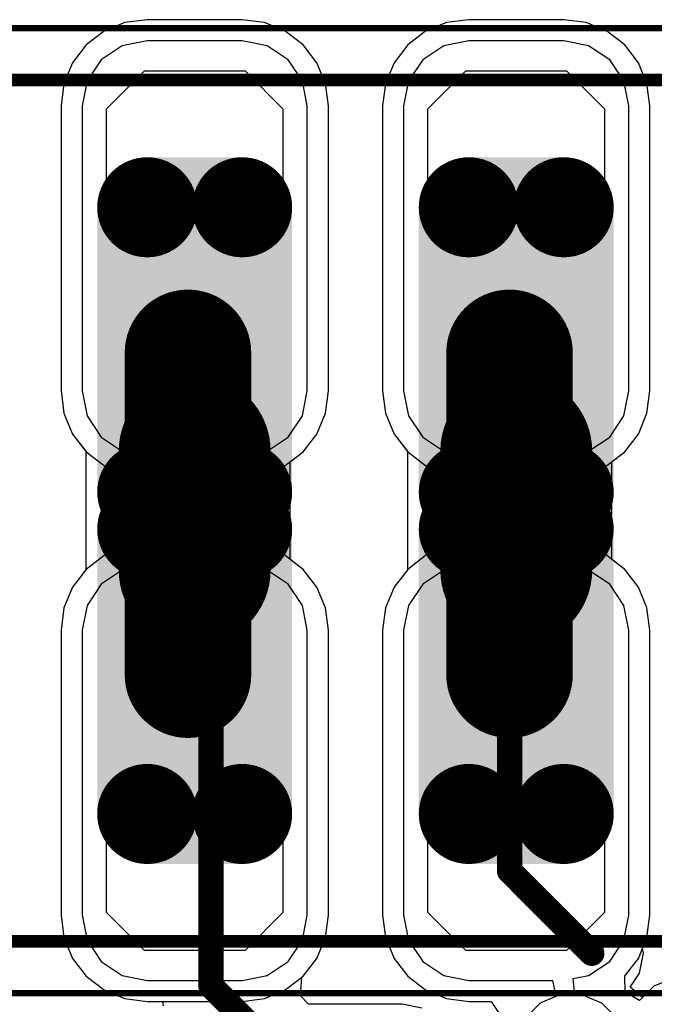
# Model space of a CAD drawing. Header units: millimetres. Extents: x -0.08 to 3.17, y -0.08 to 4.88.
# Tile 185 of 256: x 1.29 to 1.49, y 3.11 to 3.41. Entities that reach past the tile are written whole.
import ezdxf

# ---------------------------------------------------------------- set-up
doc = ezdxf.new("R2010")
doc.units = ezdxf.units.MM
doc.header["$MEASUREMENT"] = 0
for name, color, linetype in [('BottomLayer', 5, 'Continuous'), ('BottomSolder', 6, 'Continuous'), ('Mechanical13', 56, 'Continuous'), ('Mechanical15', 56, 'Continuous'), ('MidLayer1', 16, 'Continuous'), ('MidLayer2', 76, 'Continuous'), ('MultiLayer', 9, 'Continuous'), ('PadHoleLayer', 156, 'Continuous'), ('TopLayer', 1, 'Continuous'), ('TopPaste', 8, 'Continuous'), ('TopSolder', 216, 'Continuous')]:
    doc.layers.add(name, color=color, linetype=linetype)

# ---------------------------------------------------------------- blocks, each defined once
blk = doc.blocks.new('HLE_115_02_F_DV_F_________1_549')
at = {"layer": 'BottomLayer', "const_width": 0.01476}
for points in [[(-0.22215, 0.09429, 1), (-0.20738, 0.09429, 1)], [(-0.19262, 0.09429, 1), (-0.17785, 0.09429, 1)], [(-0.12215, 0.09429, 1), (-0.10738, 0.09429, 1)], [(-0.09262, 0.09429, 1), (-0.07785, 0.09429, 1)], [(-0.22215, 0.00571, 1), (-0.20738, 0.00571, 1)], [(-0.19262, 0.00571, 1), (-0.17785, 0.00571, 1)], [(-0.12215, 0.00571, 1), (-0.10738, 0.00571, 1)], [(-0.09262, 0.00571, 1), (-0.07785, 0.00571, 1)], [(-0.22215, -0.00571, 1), (-0.20738, -0.00571, 1)], [(-0.19262, -0.00571, 1), (-0.17785, -0.00571, 1)], [(-0.12215, -0.00571, 1), (-0.10738, -0.00571, 1)], [(-0.09262, -0.00571, 1), (-0.07785, -0.00571, 1)], [(-0.22215, -0.09429, 1), (-0.20738, -0.09429, 1)], [(-0.19262, -0.09429, 1), (-0.17785, -0.09429, 1)], [(-0.12215, -0.09429, 1), (-0.10738, -0.09429, 1)], [(-0.09262, -0.09429, 1), (-0.07785, -0.09429, 1)]]:
    blk.add_lwpolyline(points, format="xyb", close=True, dxfattribs=at)
at = {"layer": 'BottomLayer'}
for points in [[(-0.21476, -0.00906), (-0.18524, -0.00906), (-0.21476, 0.10906), (-0.18524, 0.10906)], [(-0.11476, -0.00906), (-0.08524, -0.00906), (-0.11476, 0.10906), (-0.08524, 0.10906)], [(-0.22953, 0.00571), (-0.17047, 0.00571), (-0.22953, 0.09429), (-0.17047, 0.09429)], [(-0.12953, 0.00571), (-0.07047, 0.00571), (-0.12953, 0.09429), (-0.07047, 0.09429)], [(-0.18524, 0.00906), (-0.21476, 0.00906), (-0.18524, -0.10906), (-0.21476, -0.10906)], [(-0.08524, 0.00906), (-0.11476, 0.00906), (-0.08524, -0.10906), (-0.11476, -0.10906)], [(-0.17047, -0.00571), (-0.22953, -0.00571), (-0.17047, -0.09429), (-0.22953, -0.09429)], [(-0.07047, -0.00571), (-0.12953, -0.00571), (-0.07047, -0.09429), (-0.12953, -0.09429)]]:
    blk.add_solid(points, dxfattribs=at)
at = {"layer": 'BottomSolder', "const_width": 0.01555}
for points in [[(-0.22254, 0.09429, 1), (-0.20699, 0.09429, 1)], [(-0.19301, 0.09429, 1), (-0.17746, 0.09429, 1)], [(-0.12254, 0.09429, 1), (-0.10699, 0.09429, 1)], [(-0.09301, 0.09429, 1), (-0.07746, 0.09429, 1)], [(-0.22254, 0.00571, 1), (-0.20699, 0.00571, 1)], [(-0.19301, 0.00571, 1), (-0.17746, 0.00571, 1)], [(-0.12254, 0.00571, 1), (-0.10699, 0.00571, 1)], [(-0.09301, 0.00571, 1), (-0.07746, 0.00571, 1)], [(-0.22254, -0.00571, 1), (-0.20699, -0.00571, 1)], [(-0.19301, -0.00571, 1), (-0.17746, -0.00571, 1)], [(-0.12254, -0.00571, 1), (-0.10699, -0.00571, 1)], [(-0.09301, -0.00571, 1), (-0.07746, -0.00571, 1)], [(-0.22254, -0.09429, 1), (-0.20699, -0.09429, 1)], [(-0.19301, -0.09429, 1), (-0.17746, -0.09429, 1)], [(-0.12254, -0.09429, 1), (-0.10699, -0.09429, 1)], [(-0.09301, -0.09429, 1), (-0.07746, -0.09429, 1)]]:
    blk.add_lwpolyline(points, format="xyb", close=True, dxfattribs=at)
at = {"layer": 'BottomSolder'}
for points in [[(-0.21476, -0.00984), (-0.18524, -0.00984), (-0.21476, 0.10984), (-0.18524, 0.10984)], [(-0.11476, -0.00984), (-0.08524, -0.00984), (-0.11476, 0.10984), (-0.08524, 0.10984)], [(-0.23031, 0.00571), (-0.16969, 0.00571), (-0.23031, 0.09429), (-0.16969, 0.09429)], [(-0.13031, 0.00571), (-0.06969, 0.00571), (-0.13031, 0.09429), (-0.06969, 0.09429)], [(-0.18524, 0.00984), (-0.21476, 0.00984), (-0.18524, -0.10984), (-0.21476, -0.10984)], [(-0.08524, 0.00984), (-0.11476, 0.00984), (-0.08524, -0.10984), (-0.11476, -0.10984)], [(-0.16969, -0.00571), (-0.23031, -0.00571), (-0.16969, -0.09429), (-0.23031, -0.09429)], [(-0.06969, -0.00571), (-0.13031, -0.00571), (-0.06969, -0.09429), (-0.13031, -0.09429)]]:
    blk.add_solid(points, dxfattribs=at)
at = {"layer": 'Mechanical13', "const_width": 0.00394}
for points in [[(-0.74409, 0.13386), (0.74409, 0.13386)], [(-0.74409, -0.13386), (0.74409, -0.13386)]]:
    blk.add_lwpolyline(points, dxfattribs=at)
at = {"layer": 'Mechanical15', "const_width": 0.00197}
for points in [[(-0.75197, 0.15), (0.75197, 0.15)], [(-0.75197, -0.15), (0.75197, -0.15)]]:
    blk.add_lwpolyline(points, dxfattribs=at)
at = {"layer": 'MidLayer1', "const_width": 0.01476}
for points in [[(-0.22215, 0.09429, 1), (-0.20738, 0.09429, 1)], [(-0.19262, 0.09429, 1), (-0.17785, 0.09429, 1)], [(-0.12215, 0.09429, 1), (-0.10738, 0.09429, 1)], [(-0.09262, 0.09429, 1), (-0.07785, 0.09429, 1)], [(-0.22215, 0.00571, 1), (-0.20738, 0.00571, 1)], [(-0.19262, 0.00571, 1), (-0.17785, 0.00571, 1)], [(-0.12215, 0.00571, 1), (-0.10738, 0.00571, 1)], [(-0.09262, 0.00571, 1), (-0.07785, 0.00571, 1)], [(-0.22215, -0.00571, 1), (-0.20738, -0.00571, 1)], [(-0.19262, -0.00571, 1), (-0.17785, -0.00571, 1)], [(-0.12215, -0.00571, 1), (-0.10738, -0.00571, 1)], [(-0.09262, -0.00571, 1), (-0.07785, -0.00571, 1)], [(-0.22215, -0.09429, 1), (-0.20738, -0.09429, 1)], [(-0.19262, -0.09429, 1), (-0.17785, -0.09429, 1)], [(-0.12215, -0.09429, 1), (-0.10738, -0.09429, 1)], [(-0.09262, -0.09429, 1), (-0.07785, -0.09429, 1)]]:
    blk.add_lwpolyline(points, format="xyb", close=True, dxfattribs=at)
at = {"layer": 'MidLayer1'}
for points in [[(-0.21476, -0.00906), (-0.18524, -0.00906), (-0.21476, 0.10906), (-0.18524, 0.10906)], [(-0.11476, -0.00906), (-0.08524, -0.00906), (-0.11476, 0.10906), (-0.08524, 0.10906)], [(-0.22953, 0.00571), (-0.17047, 0.00571), (-0.22953, 0.09429), (-0.17047, 0.09429)], [(-0.12953, 0.00571), (-0.07047, 0.00571), (-0.12953, 0.09429), (-0.07047, 0.09429)], [(-0.18524, 0.00906), (-0.21476, 0.00906), (-0.18524, -0.10906), (-0.21476, -0.10906)], [(-0.08524, 0.00906), (-0.11476, 0.00906), (-0.08524, -0.10906), (-0.11476, -0.10906)], [(-0.17047, -0.00571), (-0.22953, -0.00571), (-0.17047, -0.09429), (-0.22953, -0.09429)], [(-0.07047, -0.00571), (-0.12953, -0.00571), (-0.07047, -0.09429), (-0.12953, -0.09429)]]:
    blk.add_solid(points, dxfattribs=at)
at = {"layer": 'MidLayer2', "const_width": 0.01476}
for points in [[(-0.22215, 0.09429, 1), (-0.20738, 0.09429, 1)], [(-0.19262, 0.09429, 1), (-0.17785, 0.09429, 1)], [(-0.12215, 0.09429, 1), (-0.10738, 0.09429, 1)], [(-0.09262, 0.09429, 1), (-0.07785, 0.09429, 1)], [(-0.22215, 0.00571, 1), (-0.20738, 0.00571, 1)], [(-0.19262, 0.00571, 1), (-0.17785, 0.00571, 1)], [(-0.12215, 0.00571, 1), (-0.10738, 0.00571, 1)], [(-0.09262, 0.00571, 1), (-0.07785, 0.00571, 1)], [(-0.22215, -0.00571, 1), (-0.20738, -0.00571, 1)], [(-0.19262, -0.00571, 1), (-0.17785, -0.00571, 1)], [(-0.12215, -0.00571, 1), (-0.10738, -0.00571, 1)], [(-0.09262, -0.00571, 1), (-0.07785, -0.00571, 1)], [(-0.22215, -0.09429, 1), (-0.20738, -0.09429, 1)], [(-0.19262, -0.09429, 1), (-0.17785, -0.09429, 1)], [(-0.12215, -0.09429, 1), (-0.10738, -0.09429, 1)], [(-0.09262, -0.09429, 1), (-0.07785, -0.09429, 1)]]:
    blk.add_lwpolyline(points, format="xyb", close=True, dxfattribs=at)
at = {"layer": 'MidLayer2'}
for points in [[(-0.21476, -0.00906), (-0.18524, -0.00906), (-0.21476, 0.10906), (-0.18524, 0.10906)], [(-0.11476, -0.00906), (-0.08524, -0.00906), (-0.11476, 0.10906), (-0.08524, 0.10906)], [(-0.22953, 0.00571), (-0.17047, 0.00571), (-0.22953, 0.09429), (-0.17047, 0.09429)], [(-0.12953, 0.00571), (-0.07047, 0.00571), (-0.12953, 0.09429), (-0.07047, 0.09429)], [(-0.18524, 0.00906), (-0.21476, 0.00906), (-0.18524, -0.10906), (-0.21476, -0.10906)], [(-0.08524, 0.00906), (-0.11476, 0.00906), (-0.08524, -0.10906), (-0.11476, -0.10906)], [(-0.17047, -0.00571), (-0.22953, -0.00571), (-0.17047, -0.09429), (-0.22953, -0.09429)], [(-0.07047, -0.00571), (-0.12953, -0.00571), (-0.07047, -0.09429), (-0.12953, -0.09429)]]:
    blk.add_solid(points, dxfattribs=at)
at = {"layer": 'MultiLayer', "const_width": 0.01476}
for points in [[(-0.22215, 0.09429, 1), (-0.20738, 0.09429, 1)], [(-0.19262, 0.09429, 1), (-0.17785, 0.09429, 1)], [(-0.12215, 0.09429, 1), (-0.10738, 0.09429, 1)], [(-0.09262, 0.09429, 1), (-0.07785, 0.09429, 1)], [(-0.22215, 0.00571, 1), (-0.20738, 0.00571, 1)], [(-0.19262, 0.00571, 1), (-0.17785, 0.00571, 1)], [(-0.12215, 0.00571, 1), (-0.10738, 0.00571, 1)], [(-0.09262, 0.00571, 1), (-0.07785, 0.00571, 1)], [(-0.22215, -0.00571, 1), (-0.20738, -0.00571, 1)], [(-0.19262, -0.00571, 1), (-0.17785, -0.00571, 1)], [(-0.12215, -0.00571, 1), (-0.10738, -0.00571, 1)], [(-0.09262, -0.00571, 1), (-0.07785, -0.00571, 1)], [(-0.22215, -0.09429, 1), (-0.20738, -0.09429, 1)], [(-0.19262, -0.09429, 1), (-0.17785, -0.09429, 1)], [(-0.12215, -0.09429, 1), (-0.10738, -0.09429, 1)], [(-0.09262, -0.09429, 1), (-0.07785, -0.09429, 1)]]:
    blk.add_lwpolyline(points, format="xyb", close=True, dxfattribs=at)
at = {"layer": 'MultiLayer'}
for points in [[(-0.21476, -0.00906), (-0.18524, -0.00906), (-0.21476, 0.10906), (-0.18524, 0.10906)], [(-0.11476, -0.00906), (-0.08524, -0.00906), (-0.11476, 0.10906), (-0.08524, 0.10906)], [(-0.22953, 0.00571), (-0.17047, 0.00571), (-0.22953, 0.09429), (-0.17047, 0.09429)], [(-0.12953, 0.00571), (-0.07047, 0.00571), (-0.12953, 0.09429), (-0.07047, 0.09429)], [(-0.18524, 0.00906), (-0.21476, 0.00906), (-0.18524, -0.10906), (-0.21476, -0.10906)], [(-0.08524, 0.00906), (-0.11476, 0.00906), (-0.08524, -0.10906), (-0.11476, -0.10906)], [(-0.17047, -0.00571), (-0.22953, -0.00571), (-0.17047, -0.09429), (-0.22953, -0.09429)], [(-0.07047, -0.00571), (-0.12953, -0.00571), (-0.07047, -0.09429), (-0.12953, -0.09429)]]:
    blk.add_solid(points, dxfattribs=at)
at = {"layer": 'PadHoleLayer', "const_width": 0.02362}
for points in [[(-0.21181, 0.0185, 1), (-0.18819, 0.0185, 1)], [(-0.11181, 0.0185, 1), (-0.08819, 0.0185, 1)], [(-0.21181, -0.0185, 1), (-0.18819, -0.0185, 1)], [(-0.11181, -0.0185, 1), (-0.08819, -0.0185, 1)]]:
    blk.add_lwpolyline(points, format="xyb", close=True, dxfattribs=at)
at = {"layer": 'TopLayer', "const_width": 0.01476}
for points in [[(-0.22215, 0.09429, 1), (-0.20738, 0.09429, 1)], [(-0.19262, 0.09429, 1), (-0.17785, 0.09429, 1)], [(-0.12215, 0.09429, 1), (-0.10738, 0.09429, 1)], [(-0.09262, 0.09429, 1), (-0.07785, 0.09429, 1)], [(-0.22215, 0.00571, 1), (-0.20738, 0.00571, 1)], [(-0.19262, 0.00571, 1), (-0.17785, 0.00571, 1)], [(-0.12215, 0.00571, 1), (-0.10738, 0.00571, 1)], [(-0.09262, 0.00571, 1), (-0.07785, 0.00571, 1)], [(-0.22215, -0.00571, 1), (-0.20738, -0.00571, 1)], [(-0.19262, -0.00571, 1), (-0.17785, -0.00571, 1)], [(-0.12215, -0.00571, 1), (-0.10738, -0.00571, 1)], [(-0.09262, -0.00571, 1), (-0.07785, -0.00571, 1)], [(-0.22215, -0.09429, 1), (-0.20738, -0.09429, 1)], [(-0.19262, -0.09429, 1), (-0.17785, -0.09429, 1)], [(-0.12215, -0.09429, 1), (-0.10738, -0.09429, 1)], [(-0.09262, -0.09429, 1), (-0.07785, -0.09429, 1)]]:
    blk.add_lwpolyline(points, format="xyb", close=True, dxfattribs=at)
at = {"layer": 'TopLayer'}
for points in [[(-0.21476, -0.00906), (-0.18524, -0.00906), (-0.21476, 0.10906), (-0.18524, 0.10906)], [(-0.11476, -0.00906), (-0.08524, -0.00906), (-0.11476, 0.10906), (-0.08524, 0.10906)], [(-0.22953, 0.00571), (-0.17047, 0.00571), (-0.22953, 0.09429), (-0.17047, 0.09429)], [(-0.12953, 0.00571), (-0.07047, 0.00571), (-0.12953, 0.09429), (-0.07047, 0.09429)], [(-0.18524, 0.00906), (-0.21476, 0.00906), (-0.18524, -0.10906), (-0.21476, -0.10906)], [(-0.08524, 0.00906), (-0.11476, 0.00906), (-0.08524, -0.10906), (-0.11476, -0.10906)], [(-0.17047, -0.00571), (-0.22953, -0.00571), (-0.17047, -0.09429), (-0.22953, -0.09429)], [(-0.07047, -0.00571), (-0.12953, -0.00571), (-0.07047, -0.09429), (-0.12953, -0.09429)]]:
    blk.add_solid(points, dxfattribs=at)
at = {"layer": 'TopSolder', "const_width": 0.01555}
for points in [[(-0.22254, 0.09429, 1), (-0.20699, 0.09429, 1)], [(-0.19301, 0.09429, 1), (-0.17746, 0.09429, 1)], [(-0.12254, 0.09429, 1), (-0.10699, 0.09429, 1)], [(-0.09301, 0.09429, 1), (-0.07746, 0.09429, 1)], [(-0.22254, 0.00571, 1), (-0.20699, 0.00571, 1)], [(-0.19301, 0.00571, 1), (-0.17746, 0.00571, 1)], [(-0.12254, 0.00571, 1), (-0.10699, 0.00571, 1)], [(-0.09301, 0.00571, 1), (-0.07746, 0.00571, 1)], [(-0.22254, -0.00571, 1), (-0.20699, -0.00571, 1)], [(-0.19301, -0.00571, 1), (-0.17746, -0.00571, 1)], [(-0.12254, -0.00571, 1), (-0.10699, -0.00571, 1)], [(-0.09301, -0.00571, 1), (-0.07746, -0.00571, 1)], [(-0.22254, -0.09429, 1), (-0.20699, -0.09429, 1)], [(-0.19301, -0.09429, 1), (-0.17746, -0.09429, 1)], [(-0.12254, -0.09429, 1), (-0.10699, -0.09429, 1)], [(-0.09301, -0.09429, 1), (-0.07746, -0.09429, 1)]]:
    blk.add_lwpolyline(points, format="xyb", close=True, dxfattribs=at)
at = {"layer": 'TopSolder'}
for points in [[(-0.21476, -0.00984), (-0.18524, -0.00984), (-0.21476, 0.10984), (-0.18524, 0.10984)], [(-0.11476, -0.00984), (-0.08524, -0.00984), (-0.11476, 0.10984), (-0.08524, 0.10984)], [(-0.23031, 0.00571), (-0.16969, 0.00571), (-0.23031, 0.09429), (-0.16969, 0.09429)], [(-0.13031, 0.00571), (-0.06969, 0.00571), (-0.13031, 0.09429), (-0.06969, 0.09429)], [(-0.22953, 0.07776), (-0.17047, 0.07776), (-0.22953, 0.0876), (-0.17047, 0.0876)], [(-0.12953, 0.07776), (-0.07047, 0.07776), (-0.12953, 0.0876), (-0.07047, 0.0876)], [(-0.18524, 0.00984), (-0.21476, 0.00984), (-0.18524, -0.10984), (-0.21476, -0.10984)], [(-0.08524, 0.00984), (-0.11476, 0.00984), (-0.08524, -0.10984), (-0.11476, -0.10984)], [(-0.16969, -0.00571), (-0.23031, -0.00571), (-0.16969, -0.09429), (-0.23031, -0.09429)], [(-0.06969, -0.00571), (-0.13031, -0.00571), (-0.06969, -0.09429), (-0.13031, -0.09429)], [(-0.22953, -0.0876), (-0.17047, -0.0876), (-0.22953, -0.07776), (-0.17047, -0.07776)], [(-0.12953, -0.0876), (-0.07047, -0.0876), (-0.12953, -0.07776), (-0.07047, -0.07776)]]:
    blk.add_solid(points, dxfattribs=at)

msp = doc.modelspace()

# ---------------------------------------------------------------- linework, layer by layer
at = {"layer": 'BottomLayer'}
for p, q in [((1.33246, 3.41263), (1.32553, 3.41171)), ((1.36199, 3.41263), (1.33246, 3.41263)), ((1.36893, 3.41171), (1.36199, 3.41263)), ((1.43246, 3.41263), (1.42553, 3.41171)), ((1.46199, 3.41263), (1.43246, 3.41263)), ((1.46893, 3.41171), (1.46199, 3.41263)), ((1.32553, 3.41171), (1.31906, 3.40903)), ((1.37539, 3.40903), (1.36893, 3.41171)), ((1.42553, 3.41171), (1.41906, 3.40903)), ((1.47539, 3.40903), (1.46893, 3.41171)), ((1.31906, 3.40903), (1.31351, 3.40478)), ((1.38095, 3.40478), (1.37539, 3.40903)), ((1.41906, 3.40903), (1.41351, 3.40478)), ((1.48095, 3.40478), (1.47539, 3.40903)), ((1.31351, 3.40478), (1.30925, 3.39922)), ((1.38521, 3.39922), (1.38095, 3.40478)), ((1.41351, 3.40478), (1.40925, 3.39922)), ((1.48521, 3.39922), (1.48095, 3.40478)), ((1.30925, 3.39922), (1.30657, 3.39276)), ((1.38788, 3.39276), (1.38521, 3.39922)), ((1.40925, 3.39922), (1.40657, 3.39276)), ((1.48788, 3.39276), (1.48521, 3.39922)), ((1.30657, 3.39276), (1.30566, 3.38582)), ((1.3888, 3.38582), (1.38788, 3.39276)), ((1.40657, 3.39276), (1.40566, 3.38582)), ((1.4888, 3.38582), (1.48788, 3.39276)), ((1.30566, 3.38582), (1.30566, 3.29724)), ((1.3888, 3.29724), (1.3888, 3.38582)), ((1.40566, 3.38582), (1.40566, 3.29724)), ((1.4888, 3.29724), (1.4888, 3.38582)), ((1.30566, 3.29724), (1.30657, 3.2903)), ((1.38788, 3.2903), (1.3888, 3.29724)), ((1.40566, 3.29724), (1.40657, 3.2903)), ((1.48788, 3.2903), (1.4888, 3.29724)), ((1.30657, 3.2903), (1.30925, 3.28384)), ((1.38521, 3.28384), (1.38788, 3.2903)), ((1.40657, 3.2903), (1.40925, 3.28384)), ((1.48521, 3.28384), (1.48788, 3.2903)), ((1.30925, 3.28384), (1.31337, 3.27847)), ((1.38095, 3.27829), (1.38521, 3.28384)), ((1.40925, 3.28384), (1.41337, 3.27847)), ((1.48095, 3.27829), (1.48521, 3.28384)), ((1.31337, 3.27847), (1.31337, 3.2416)), ((1.37691, 3.27519), (1.38095, 3.27829)), ((1.41337, 3.27847), (1.41337, 3.2416)), ((1.47691, 3.27519), (1.48095, 3.27829)), ((1.37691, 3.24488), (1.37691, 3.27519)), ((1.47691, 3.24488), (1.47691, 3.27519)), ((1.38095, 3.24178), (1.37691, 3.24488)), ((1.48095, 3.24178), (1.47691, 3.24488)), ((1.31337, 3.2416), (1.30925, 3.23623)), ((1.38521, 3.23623), (1.38095, 3.24178)), ((1.41337, 3.2416), (1.40925, 3.23623)), ((1.48521, 3.23623), (1.48095, 3.24178)), ((1.30925, 3.23623), (1.30657, 3.22977)), ((1.38788, 3.22977), (1.38521, 3.23623)), ((1.40925, 3.23623), (1.40657, 3.22977)), ((1.48788, 3.22977), (1.48521, 3.23623)), ((1.30657, 3.22977), (1.30566, 3.22283)), ((1.3888, 3.22283), (1.38788, 3.22977)), ((1.40657, 3.22977), (1.40566, 3.22283)), ((1.4888, 3.22283), (1.48788, 3.22977)), ((1.30566, 3.22283), (1.30566, 3.13425)), ((1.3888, 3.13425), (1.3888, 3.22283)), ((1.40566, 3.22283), (1.40566, 3.13425)), ((1.4888, 3.13425), (1.4888, 3.22283)), ((1.30566, 3.13425), (1.30657, 3.12731)), ((1.38788, 3.12731), (1.3888, 3.13425)), ((1.40566, 3.13425), (1.40657, 3.12731)), ((1.48788, 3.12731), (1.4888, 3.13425)), ((1.30657, 3.12731), (1.30925, 3.12084)), ((1.38521, 3.12084), (1.38788, 3.12731)), ((1.40657, 3.12731), (1.40925, 3.12084)), ((1.48521, 3.12084), (1.48788, 3.12731)), ((1.30925, 3.12084), (1.31351, 3.11529)), ((1.38095, 3.11529), (1.38521, 3.12084)), ((1.40925, 3.12084), (1.41351, 3.11529)), ((1.4812, 3.11563), (1.48521, 3.12084)), ((1.48095, 3.11529), (1.4812, 3.11563)), ((1.49871, 3.11582), (1.49003, 3.11223)), ((1.31351, 3.11529), (1.31906, 3.11103)), ((1.38014, 3.10926), (1.38057, 3.11501)), ((1.38057, 3.11501), (1.38095, 3.11529)), ((1.41351, 3.11529), (1.41906, 3.11103)), ((1.48111, 3.11038), (1.48095, 3.11529)), ((1.31906, 3.11103), (1.32553, 3.10836)), ((1.41906, 3.11103), (1.42553, 3.10836)), ((1.48557, 3.10776), (1.48111, 3.11038)), ((1.49003, 3.11223), (1.48557, 3.10776)), ((1.32553, 3.10836), (1.33246, 3.10744)), ((1.33246, 3.10744), (1.33719, 3.10744)), ((1.33719, 3.10744), (1.33745, 3.10614)), ((1.38266, 3.10661), (1.38014, 3.10926)), ((1.41172, 3.10661), (1.38266, 3.10661)), ((1.41786, 3.10539), (1.41172, 3.10661)), ((1.41172, 3.10661), (1.41172, 3.10661)), ((1.42553, 3.10836), (1.43246, 3.10744)), ((1.43246, 3.10744), (1.43942, 3.10744)), ((1.43942, 3.10744), (1.44276, 3.10244))]:
    msp.add_line(p, q, dxfattribs=at)
for points, const_width in [([(1.34514, 3.20905), (1.34514, 3.30905)], 0.03937), ([(1.44514, 3.20905), (1.44514, 3.30905)], 0.03937), ([(1.34514, 3.20905), (1.35228, 3.20191)], 0.00787), ([(1.35228, 3.11228), (1.35228, 3.20191)], 0.00787), ([(1.35228, 3.11228), (1.37402, 3.09055)], 0.00787)]:
    msp.add_lwpolyline(points, dxfattribs=dict(at, const_width=const_width))
for points, const_width in [([(1.3353, 3.30905, 1), (1.35498, 3.30905, 1)], 0.01969), ([(1.4353, 3.30905, 1), (1.45498, 3.30905, 1)], 0.01969), ([(1.3353, 3.20905, 1), (1.35498, 3.20905, 1)], 0.01969), ([(1.4353, 3.20905, 1), (1.45498, 3.20905, 1)], 0.01969), ([(1.34317, 3.20905, 1), (1.34711, 3.20905, 1)], 0.00394), ([(1.35031, 3.20191, 1), (1.35425, 3.20191, 1)], 0.00394), ([(1.35031, 3.20191, 1), (1.35425, 3.20191, 1)], 0.00394), ([(1.35031, 3.11228, 1), (1.35425, 3.11228, 1)], 0.00394), ([(1.35031, 3.11228, 1), (1.35425, 3.11228, 1)], 0.00394)]:
    msp.add_lwpolyline(points, format="xyb", close=True, dxfattribs=dict(at, const_width=const_width))
at = {"layer": 'MidLayer1'}
for p, q in [((1.33246, 3.41263), (1.32553, 3.41171)), ((1.36199, 3.41263), (1.33246, 3.41263)), ((1.36893, 3.41171), (1.36199, 3.41263)), ((1.43246, 3.41263), (1.42553, 3.41171)), ((1.46199, 3.41263), (1.43246, 3.41263)), ((1.46893, 3.41171), (1.46199, 3.41263)), ((1.32553, 3.41171), (1.31906, 3.40903)), ((1.37539, 3.40903), (1.36893, 3.41171)), ((1.42553, 3.41171), (1.41906, 3.40903)), ((1.47539, 3.40903), (1.46893, 3.41171)), ((1.31906, 3.40903), (1.31351, 3.40478)), ((1.38095, 3.40478), (1.37539, 3.40903)), ((1.41906, 3.40903), (1.41351, 3.40478)), ((1.48095, 3.40478), (1.47539, 3.40903)), ((1.31351, 3.40478), (1.30925, 3.39922)), ((1.38521, 3.39922), (1.38095, 3.40478)), ((1.41351, 3.40478), (1.40925, 3.39922)), ((1.48521, 3.39922), (1.48095, 3.40478)), ((1.30925, 3.39922), (1.30657, 3.39276)), ((1.38788, 3.39276), (1.38521, 3.39922)), ((1.40925, 3.39922), (1.40657, 3.39276)), ((1.48788, 3.39276), (1.48521, 3.39922)), ((1.30657, 3.39276), (1.30566, 3.38582)), ((1.3888, 3.38582), (1.38788, 3.39276)), ((1.40657, 3.39276), (1.40566, 3.38582)), ((1.4888, 3.38582), (1.48788, 3.39276)), ((1.30566, 3.38582), (1.30566, 3.29724)), ((1.3888, 3.29724), (1.3888, 3.38582)), ((1.40566, 3.38582), (1.40566, 3.29724)), ((1.4888, 3.29724), (1.4888, 3.38582)), ((1.30566, 3.29724), (1.30657, 3.2903)), ((1.38788, 3.2903), (1.3888, 3.29724)), ((1.40566, 3.29724), (1.40657, 3.2903)), ((1.48788, 3.2903), (1.4888, 3.29724)), ((1.30657, 3.2903), (1.30925, 3.28384)), ((1.38521, 3.28384), (1.38788, 3.2903)), ((1.40657, 3.2903), (1.40925, 3.28384)), ((1.48521, 3.28384), (1.48788, 3.2903)), ((1.30925, 3.28384), (1.31351, 3.27829)), ((1.38095, 3.27829), (1.38521, 3.28384)), ((1.40925, 3.28384), (1.41351, 3.27829)), ((1.48095, 3.27829), (1.48521, 3.28384)), ((1.31351, 3.27829), (1.31906, 3.27403)), ((1.37539, 3.27403), (1.38095, 3.27829)), ((1.41351, 3.27829), (1.41906, 3.27403)), ((1.47539, 3.27403), (1.48095, 3.27829)), ((1.31906, 3.27403), (1.32553, 3.27135)), ((1.36893, 3.27135), (1.37539, 3.27403)), ((1.41906, 3.27403), (1.42553, 3.27135)), ((1.46893, 3.27135), (1.47539, 3.27403)), ((1.32553, 3.27135), (1.33246, 3.27044)), ((1.33246, 3.27044), (1.36199, 3.27044)), ((1.36199, 3.27044), (1.36893, 3.27135)), ((1.42553, 3.27135), (1.43246, 3.27044)), ((1.43246, 3.27044), (1.46199, 3.27044)), ((1.46199, 3.27044), (1.46893, 3.27135)), ((1.32553, 3.24872), (1.31906, 3.24604)), ((1.33246, 3.24963), (1.32553, 3.24872)), ((1.36199, 3.24963), (1.33246, 3.24963)), ((1.36893, 3.24872), (1.36199, 3.24963)), ((1.37539, 3.24604), (1.36893, 3.24872)), ((1.42553, 3.24872), (1.41906, 3.24604)), ((1.43246, 3.24963), (1.42553, 3.24872)), ((1.46199, 3.24963), (1.43246, 3.24963)), ((1.46893, 3.24872), (1.46199, 3.24963)), ((1.47539, 3.24604), (1.46893, 3.24872)), ((1.31906, 3.24604), (1.31351, 3.24178)), ((1.38095, 3.24178), (1.37539, 3.24604)), ((1.41906, 3.24604), (1.41351, 3.24178)), ((1.48095, 3.24178), (1.47539, 3.24604)), ((1.31351, 3.24178), (1.30925, 3.23623)), ((1.38521, 3.23623), (1.38095, 3.24178)), ((1.41351, 3.24178), (1.40925, 3.23623)), ((1.48521, 3.23623), (1.48095, 3.24178)), ((1.30925, 3.23623), (1.30657, 3.22977)), ((1.38788, 3.22977), (1.38521, 3.23623)), ((1.40925, 3.23623), (1.40657, 3.22977)), ((1.48788, 3.22977), (1.48521, 3.23623)), ((1.30657, 3.22977), (1.30566, 3.22283)), ((1.3888, 3.22283), (1.38788, 3.22977)), ((1.40657, 3.22977), (1.40566, 3.22283)), ((1.4888, 3.22283), (1.48788, 3.22977)), ((1.30566, 3.22283), (1.30566, 3.13425)), ((1.3888, 3.13425), (1.3888, 3.22283)), ((1.40566, 3.22283), (1.40566, 3.13425)), ((1.4888, 3.13425), (1.4888, 3.22283)), ((1.30566, 3.13425), (1.30657, 3.12731)), ((1.38788, 3.12731), (1.3888, 3.13425)), ((1.40566, 3.13425), (1.40657, 3.12731)), ((1.48788, 3.12731), (1.4888, 3.13425)), ((1.30657, 3.12731), (1.30925, 3.12084)), ((1.38521, 3.12084), (1.38788, 3.12731)), ((1.40657, 3.12731), (1.40925, 3.12084)), ((1.48521, 3.12084), (1.48788, 3.12731)), ((1.30925, 3.12084), (1.31351, 3.11529)), ((1.38095, 3.11529), (1.38521, 3.12084)), ((1.40925, 3.12084), (1.41351, 3.11529)), ((1.4812, 3.11563), (1.48521, 3.12084)), ((1.48095, 3.11529), (1.4812, 3.11563)), ((1.49871, 3.11582), (1.49003, 3.11223)), ((1.31351, 3.11529), (1.31906, 3.11103)), ((1.37539, 3.11103), (1.38095, 3.11529)), ((1.41351, 3.11529), (1.41906, 3.11103)), ((1.48111, 3.11038), (1.48095, 3.11529)), ((1.31906, 3.11103), (1.32553, 3.10836)), ((1.36893, 3.10836), (1.37539, 3.11103)), ((1.41906, 3.11103), (1.42553, 3.10836)), ((1.48557, 3.10776), (1.48111, 3.11038)), ((1.49003, 3.11223), (1.48557, 3.10776)), ((1.32553, 3.10836), (1.33246, 3.10744)), ((1.33246, 3.10744), (1.36199, 3.10744)), ((1.36199, 3.10744), (1.36893, 3.10836)), ((1.42553, 3.10836), (1.43246, 3.10744)), ((1.43246, 3.10744), (1.43942, 3.10744)), ((1.43942, 3.10744), (1.44276, 3.10244))]:
    msp.add_line(p, q, dxfattribs=at)
at = {"layer": 'MidLayer2'}
for p, q in [((1.32471, 3.40455), (1.31813, 3.40016)), ((1.33246, 3.40609), (1.32471, 3.40455)), ((1.36199, 3.40609), (1.33246, 3.40609)), ((1.36975, 3.40455), (1.36199, 3.40609)), ((1.37633, 3.40016), (1.36975, 3.40455)), ((1.42471, 3.40455), (1.41813, 3.40016)), ((1.43246, 3.40609), (1.42471, 3.40455)), ((1.46199, 3.40609), (1.43246, 3.40609)), ((1.46975, 3.40455), (1.46199, 3.40609)), ((1.47633, 3.40016), (1.46975, 3.40455)), ((1.31813, 3.40016), (1.31374, 3.39358)), ((1.38072, 3.39358), (1.37633, 3.40016)), ((1.41813, 3.40016), (1.41374, 3.39358)), ((1.48072, 3.39358), (1.47633, 3.40016)), ((1.31374, 3.39358), (1.31219, 3.38582)), ((1.38226, 3.38582), (1.38072, 3.39358)), ((1.41374, 3.39358), (1.41219, 3.38582)), ((1.48226, 3.38582), (1.48072, 3.39358)), ((1.31219, 3.38582), (1.31219, 3.29724)), ((1.38226, 3.29724), (1.38226, 3.38582)), ((1.41219, 3.38582), (1.41219, 3.29724)), ((1.48226, 3.29724), (1.48226, 3.38582)), ((1.31219, 3.29724), (1.31374, 3.28948)), ((1.38072, 3.28948), (1.38226, 3.29724)), ((1.41219, 3.29724), (1.41374, 3.28948)), ((1.48072, 3.28948), (1.48226, 3.29724)), ((1.31374, 3.28948), (1.31813, 3.28291)), ((1.37633, 3.28291), (1.38072, 3.28948)), ((1.41374, 3.28948), (1.41813, 3.28291)), ((1.47633, 3.28291), (1.48072, 3.28948)), ((1.31813, 3.28291), (1.32471, 3.27851)), ((1.36975, 3.27851), (1.37633, 3.28291)), ((1.41813, 3.28291), (1.42471, 3.27851)), ((1.46975, 3.27851), (1.47633, 3.28291)), ((1.32471, 3.27851), (1.33246, 3.27697)), ((1.36199, 3.27697), (1.36975, 3.27851)), ((1.42471, 3.27851), (1.43246, 3.27697)), ((1.46199, 3.27697), (1.46975, 3.27851)), ((1.33246, 3.27697), (1.36199, 3.27697)), ((1.43246, 3.27697), (1.46199, 3.27697)), ((1.32471, 3.24156), (1.31813, 3.23716)), ((1.33246, 3.2431), (1.32471, 3.24156)), ((1.36199, 3.2431), (1.33246, 3.2431)), ((1.36975, 3.24156), (1.36199, 3.2431)), ((1.37633, 3.23716), (1.36975, 3.24156)), ((1.42471, 3.24156), (1.41813, 3.23716)), ((1.43246, 3.2431), (1.42471, 3.24156)), ((1.46199, 3.2431), (1.43246, 3.2431)), ((1.46975, 3.24156), (1.46199, 3.2431)), ((1.47633, 3.23716), (1.46975, 3.24156)), ((1.31813, 3.23716), (1.31374, 3.23059)), ((1.38072, 3.23059), (1.37633, 3.23716)), ((1.41813, 3.23716), (1.41374, 3.23059)), ((1.48072, 3.23059), (1.47633, 3.23716)), ((1.31374, 3.23059), (1.31219, 3.22283)), ((1.38226, 3.22283), (1.38072, 3.23059)), ((1.41374, 3.23059), (1.41219, 3.22283)), ((1.48226, 3.22283), (1.48072, 3.23059)), ((1.31219, 3.22283), (1.31219, 3.13425)), ((1.38226, 3.13425), (1.38226, 3.22283)), ((1.41219, 3.22283), (1.41219, 3.13425)), ((1.48226, 3.13425), (1.48226, 3.22283)), ((1.31219, 3.13425), (1.31374, 3.12649)), ((1.38072, 3.12649), (1.38226, 3.13425)), ((1.41219, 3.13425), (1.41374, 3.12649)), ((1.48072, 3.12649), (1.48226, 3.13425)), ((1.31374, 3.12649), (1.31813, 3.11991)), ((1.37633, 3.11991), (1.38072, 3.12649)), ((1.41374, 3.12649), (1.41813, 3.11991)), ((1.47633, 3.11991), (1.48072, 3.12649)), ((1.31813, 3.11991), (1.32471, 3.11552)), ((1.36975, 3.11552), (1.37633, 3.11991)), ((1.41813, 3.11991), (1.42471, 3.11552)), ((1.46975, 3.11552), (1.47633, 3.11991)), ((1.32471, 3.11552), (1.33246, 3.11398)), ((1.33246, 3.11398), (1.36199, 3.11398)), ((1.36199, 3.11398), (1.36975, 3.11552)), ((1.42471, 3.11552), (1.43246, 3.11398)), ((1.43246, 3.11398), (1.45849, 3.11398)), ((1.45849, 3.11398), (1.45949, 3.10898)), ((1.46493, 3.11456), (1.46975, 3.11552)), ((1.46542, 3.10956), (1.46493, 3.11456)), ((1.46763, 3.10956), (1.46542, 3.10956)), ((1.47386, 3.10698), (1.46763, 3.10956)), ((1.45468, 3.10698), (1.44991, 3.10222)), ((1.45949, 3.10898), (1.45468, 3.10698)), ((1.47862, 3.10222), (1.47386, 3.10698))]:
    msp.add_line(p, q, dxfattribs=at)
at = {"layer": 'TopLayer'}
for p, q in [((1.33246, 3.41263), (1.32553, 3.41171)), ((1.36199, 3.41263), (1.33246, 3.41263)), ((1.36893, 3.41171), (1.36199, 3.41263)), ((1.43246, 3.41263), (1.42553, 3.41171)), ((1.46199, 3.41263), (1.43246, 3.41263)), ((1.46893, 3.41171), (1.46199, 3.41263)), ((1.32553, 3.41171), (1.31906, 3.40903)), ((1.37539, 3.40903), (1.36893, 3.41171)), ((1.42553, 3.41171), (1.41906, 3.40903)), ((1.47539, 3.40903), (1.46893, 3.41171)), ((1.31906, 3.40903), (1.31351, 3.40478)), ((1.38095, 3.40478), (1.37539, 3.40903)), ((1.41906, 3.40903), (1.41351, 3.40478)), ((1.48095, 3.40478), (1.47539, 3.40903)), ((1.31351, 3.40478), (1.30925, 3.39922)), ((1.38521, 3.39922), (1.38095, 3.40478)), ((1.41351, 3.40478), (1.40925, 3.39922)), ((1.48521, 3.39922), (1.48095, 3.40478)), ((1.30925, 3.39922), (1.30657, 3.39276)), ((1.38788, 3.39276), (1.38521, 3.39922)), ((1.40925, 3.39922), (1.40657, 3.39276)), ((1.48788, 3.39276), (1.48521, 3.39922)), ((1.30657, 3.39276), (1.30566, 3.38582)), ((1.3888, 3.38582), (1.38788, 3.39276)), ((1.40657, 3.39276), (1.40566, 3.38582)), ((1.4888, 3.38582), (1.48788, 3.39276)), ((1.30566, 3.38582), (1.30566, 3.29724)), ((1.3888, 3.29724), (1.3888, 3.38582)), ((1.40566, 3.38582), (1.40566, 3.29724)), ((1.4888, 3.29724), (1.4888, 3.38582)), ((1.30566, 3.29724), (1.30657, 3.2903)), ((1.38788, 3.2903), (1.3888, 3.29724)), ((1.40566, 3.29724), (1.40657, 3.2903)), ((1.48788, 3.2903), (1.4888, 3.29724)), ((1.30657, 3.2903), (1.30925, 3.28384)), ((1.38521, 3.28384), (1.38788, 3.2903)), ((1.40657, 3.2903), (1.40925, 3.28384)), ((1.48521, 3.28384), (1.48788, 3.2903)), ((1.30925, 3.28384), (1.31351, 3.27829)), ((1.38095, 3.27829), (1.38521, 3.28384)), ((1.40925, 3.28384), (1.41351, 3.27829)), ((1.48095, 3.27829), (1.48521, 3.28384)), ((1.31351, 3.27829), (1.31906, 3.27403)), ((1.37539, 3.27403), (1.38095, 3.27829)), ((1.41351, 3.27829), (1.41906, 3.27403)), ((1.47539, 3.27403), (1.48095, 3.27829)), ((1.31906, 3.27403), (1.32553, 3.27135)), ((1.36893, 3.27135), (1.37539, 3.27403)), ((1.41906, 3.27403), (1.42553, 3.27135)), ((1.46893, 3.27135), (1.47539, 3.27403)), ((1.32553, 3.27135), (1.33246, 3.27044)), ((1.33246, 3.27044), (1.36199, 3.27044)), ((1.36199, 3.27044), (1.36893, 3.27135)), ((1.42553, 3.27135), (1.43246, 3.27044)), ((1.43246, 3.27044), (1.46199, 3.27044)), ((1.46199, 3.27044), (1.46893, 3.27135)), ((1.32553, 3.24872), (1.31906, 3.24604)), ((1.33246, 3.24963), (1.32553, 3.24872)), ((1.36199, 3.24963), (1.33246, 3.24963)), ((1.36893, 3.24872), (1.36199, 3.24963)), ((1.37539, 3.24604), (1.36893, 3.24872)), ((1.42553, 3.24872), (1.41906, 3.24604)), ((1.43246, 3.24963), (1.42553, 3.24872)), ((1.46199, 3.24963), (1.43246, 3.24963)), ((1.46893, 3.24872), (1.46199, 3.24963)), ((1.47539, 3.24604), (1.46893, 3.24872)), ((1.31906, 3.24604), (1.31351, 3.24178)), ((1.38095, 3.24178), (1.37539, 3.24604)), ((1.41906, 3.24604), (1.41351, 3.24178)), ((1.48095, 3.24178), (1.47539, 3.24604)), ((1.31351, 3.24178), (1.30925, 3.23623)), ((1.38521, 3.23623), (1.38095, 3.24178)), ((1.41351, 3.24178), (1.40925, 3.23623)), ((1.48521, 3.23623), (1.48095, 3.24178)), ((1.30925, 3.23623), (1.30657, 3.22977)), ((1.38788, 3.22977), (1.38521, 3.23623)), ((1.40925, 3.23623), (1.40657, 3.22977)), ((1.48788, 3.22977), (1.48521, 3.23623)), ((1.30657, 3.22977), (1.30566, 3.22283)), ((1.3888, 3.22283), (1.38788, 3.22977)), ((1.40657, 3.22977), (1.40566, 3.22283)), ((1.4888, 3.22283), (1.48788, 3.22977)), ((1.30566, 3.22283), (1.30566, 3.13425)), ((1.3888, 3.13425), (1.3888, 3.22283)), ((1.40566, 3.22283), (1.40566, 3.13425)), ((1.4888, 3.13425), (1.4888, 3.22283)), ((1.30566, 3.13425), (1.30657, 3.12731)), ((1.38788, 3.12731), (1.3888, 3.13425)), ((1.40566, 3.13425), (1.40657, 3.12731)), ((1.48788, 3.12731), (1.4888, 3.13425)), ((1.30657, 3.12731), (1.30925, 3.12084)), ((1.38521, 3.12084), (1.38788, 3.12731)), ((1.40657, 3.12731), (1.40925, 3.12084)), ((1.48649, 3.12394), (1.48788, 3.12731)), ((1.48556, 3.11629), (1.48679, 3.12244)), ((1.48679, 3.12244), (1.48649, 3.12394)), ((1.30925, 3.12084), (1.31351, 3.11529)), ((1.38095, 3.11529), (1.38521, 3.12084)), ((1.40925, 3.12084), (1.41351, 3.11529)), ((1.48262, 3.11188), (1.48556, 3.11629)), ((1.49871, 3.11582), (1.49003, 3.11223)), ((1.31351, 3.11529), (1.31906, 3.11103)), ((1.37539, 3.11103), (1.38095, 3.11529)), ((1.41351, 3.11529), (1.41906, 3.11103)), ((1.31906, 3.11103), (1.32553, 3.10836)), ((1.36893, 3.10836), (1.37539, 3.11103)), ((1.41906, 3.11103), (1.42553, 3.10836)), ((1.4865, 3.10869), (1.48262, 3.11188)), ((1.49003, 3.11223), (1.4865, 3.10869)), ((1.32553, 3.10836), (1.33246, 3.10744)), ((1.33246, 3.10744), (1.36199, 3.10744)), ((1.36199, 3.10744), (1.36893, 3.10836)), ((1.42553, 3.10836), (1.43246, 3.10744)), ((1.43246, 3.10744), (1.43942, 3.10744)), ((1.43942, 3.10744), (1.44276, 3.10244))]:
    msp.add_line(p, q, dxfattribs=at)
at = {"layer": 'TopLayer', "const_width": 0.00787}
for points in [[(1.44514, 3.14803), (1.44514, 3.20905)], [(1.44514, 3.14803), (1.47073, 3.12244)]]:
    msp.add_lwpolyline(points, dxfattribs=at)
at = {"layer": 'TopLayer', "const_width": 0.00394}
for points in [[(1.44317, 3.20905, 1), (1.44711, 3.20905, 1)], [(1.44317, 3.14803, 1), (1.44711, 3.14803, 1)], [(1.44317, 3.14803, 1), (1.44711, 3.14803, 1)], [(1.46876, 3.12244, 1), (1.4727, 3.12244, 1)]]:
    msp.add_lwpolyline(points, format="xyb", close=True, dxfattribs=at)
at = {"layer": 'TopPaste'}
for p, q in [((1.33148, 3.39665), (1.31967, 3.38484)), ((1.36298, 3.39665), (1.33148, 3.39665)), ((1.37479, 3.38484), (1.36298, 3.39665)), ((1.43148, 3.39665), (1.41967, 3.38484)), ((1.46298, 3.39665), (1.43148, 3.39665)), ((1.47479, 3.38484), (1.46298, 3.39665)), ((1.31967, 3.38484), (1.31967, 3.3494)), ((1.37479, 3.3494), (1.37479, 3.38484)), ((1.41967, 3.38484), (1.41967, 3.3494)), ((1.47479, 3.3494), (1.47479, 3.38484)), ((1.31967, 3.3494), (1.37479, 3.3494)), ((1.41967, 3.3494), (1.47479, 3.3494)), ((1.37479, 3.17066), (1.31967, 3.17066)), ((1.31967, 3.17066), (1.31967, 3.13523)), ((1.37479, 3.13523), (1.37479, 3.17066)), ((1.47479, 3.17066), (1.41967, 3.17066)), ((1.41967, 3.17066), (1.41967, 3.13523)), ((1.47479, 3.13523), (1.47479, 3.17066)), ((1.31967, 3.13523), (1.33148, 3.12342)), ((1.36298, 3.12342), (1.37479, 3.13523)), ((1.41967, 3.13523), (1.43148, 3.12342)), ((1.46298, 3.12342), (1.47479, 3.13523)), ((1.33148, 3.12342), (1.36298, 3.12342)), ((1.43148, 3.12342), (1.46298, 3.12342))]:
    msp.add_line(p, q, dxfattribs=at)

# ---------------------------------------------------------------- block references
msp.add_blockref('HLE_115_02_F_DV_F_________1_549', (1.54723, 3.26003))

doc.saveas('drawing.dxf')
